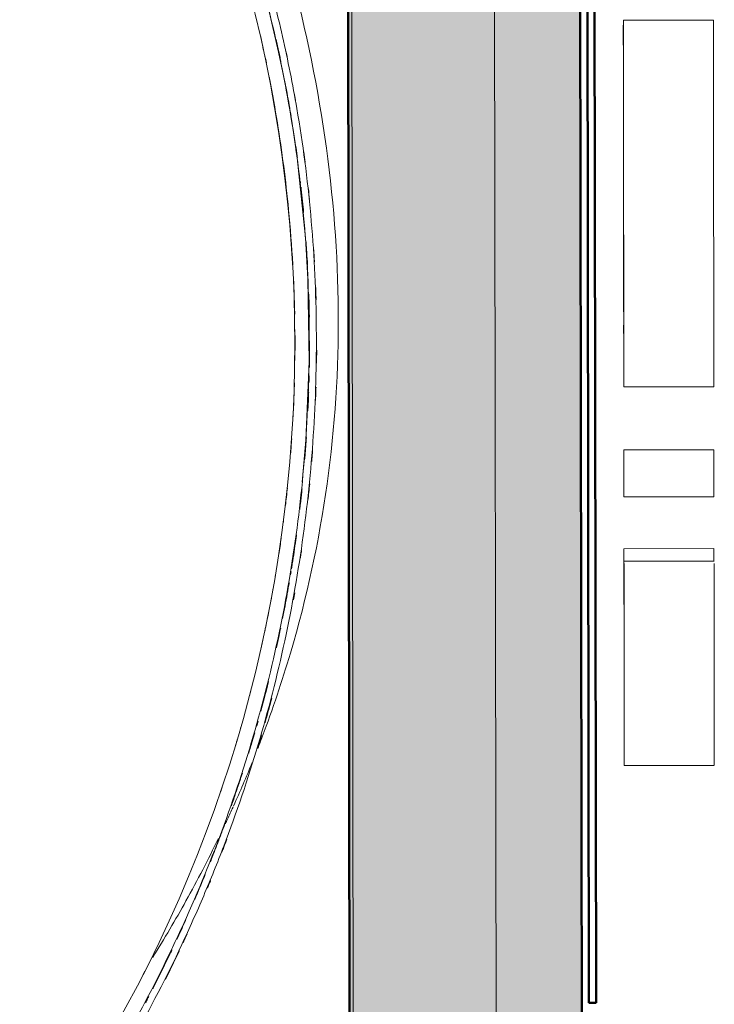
# Model space of a CAD drawing. Header units: millimetres. Extents: x -1662057 to -197461, y -941126 to 63888.
# Tile 140 of 209: x -1588125 to -1587152, y -334206 to -332827. Entities that reach past the tile are written whole.
import ezdxf

# ---------------------------------------------------------------- set-up
doc = ezdxf.new("R2010")
doc.units = ezdxf.units.MM
doc.layers.get('0').update_dxf_attribs({"linetype": 'CONTINUOUS'})
for name, color, linetype, lineweight in [('A-FLOR', 192, 'CONTINUOUS', 5), ('A-MASS', 70, 'CONTINUOUS', 5), ('A-Wall', 252, 'CONTINUOUS', 0), ('A-WALL-PATT', 111, 'CONTINUOUS', 50)]:
    doc.layers.add(name, color=color, linetype=linetype, lineweight=lineweight)

msp = doc.modelspace()

# ---------------------------------------------------------------- hatches: boundary and pattern name
at = {"layer": 'A-Wall', "true_color": 0x636466}
h = msp.add_hatch(color=251, dxfattribs=at)
h.paths.add_polyline_path([(-1587652.38315, -338040.95935), (-1587665.71133, -328816.4346), (-1587670.70781, -328818.87429), (-1587657.37963, -338043.39904)], flags=0)
h.paths.add_polyline_path([(-1587666.3701, -328360.49064), (-1587673.26983, -323585.14089), (-1587678.26631, -323587.58058), (-1587671.36658, -328362.93034)], flags=0)
at = {"layer": 'A-WALL-PATT', "true_color": 0x636466}
msp.add_hatch(color=251, dxfattribs=at).paths.add_polyline_path([(-1587332.12638, -338218.43656), (-1587353.4951, -323429.00057), (-1587473.41062, -323487.55319), (-1587452.04191, -338276.98918)], flags=0)
h = msp.add_hatch(color=251, dxfattribs=at)
h.paths.add_polyline_path([(-1587452.52394, -337943.37165), (-1587465.85212, -328718.8469), (-1587665.71133, -328816.4346), (-1587652.38315, -338040.95935)], flags=0)
h.paths.add_polyline_path([(-1587465.95784, -328645.67927), (-1587473.41062, -323487.55319), (-1587673.26983, -323585.14089), (-1587665.34929, -328359.9922), (-1587616.9848, -328336.37668)], flags=0)

# ---------------------------------------------------------------- linework, layer by layer
at = {"color": 251, "lineweight": 5, "true_color": 0x636466}
for p, q in [((-1587279.67258, -332827.8107), (-1587153.67268, -332827.6591)), ((-1587153.67262, -332827.65905), (-1587279.67252, -332827.81065)), ((-1587153.0554, -333341.23689), (-1587279.05529, -333341.3885)), ((-1587279.05508, -333341.38905), (-1587153.05518, -333341.23745)), ((-1587278.85465, -333429.44441), (-1587152.85475, -333429.29281)), ((-1587278.96196, -333495.22955), (-1587152.96206, -333495.07795)), ((-1587278.77564, -333495.10972), (-1587152.77574, -333494.95812)), ((-1587152.82681, -333567.72236), (-1587278.82671, -333567.87396)), ((-1587152.71551, -333585.3963), (-1587278.71541, -333585.5479)), ((-1587278.60663, -333668.29657), (-1587278.61622, -333664.9413)), ((-1587278.51093, -333871.58261), (-1587152.51104, -333871.43101)), ((-1587152.32289, -333871.31002), (-1587278.32279, -333871.46162))]:
    msp.add_line(p, q, dxfattribs=at)
at = {"color": 251, "lineweight": 5, "true_color": 0x636466, "flags": 128}
for points in [[(-1587776.93165, -332809.64508), (-1587762.31533, -332872.40856), (-1587756.35793, -332901.06867), (-1587750.95822, -332929.14918), (-1587748.50691, -332942.70345), (-1587744.0162, -332969.14379), (-1587736.39449, -333020.49421), (-1587724.74686, -333132.48078), (-1587721.34835, -333189.99037), (-1587719.63642, -333305.65589), (-1587724.23273, -333415.90662), (-1587728.67591, -333469.6945), (-1587729.15575, -333474.62135)], [(-1587279.04098, -333429.56423), (-1587279.01435, -333429.54711), (-1587278.98773, -333429.52999), (-1587278.96111, -333429.51287), (-1587278.9345, -333429.49576)], [(-1587278.96196, -333495.22955), (-1587279.00146, -333462.40215), (-1587279.04098, -333429.56423)], [(-1587278.85465, -333429.44441), (-1587278.81513, -333462.28591), (-1587278.77564, -333495.10972)], [(-1587152.77574, -333494.95812), (-1587152.81524, -333462.13431), (-1587152.85475, -333429.29281)], [(-1587278.80226, -333495.12685), (-1587278.82888, -333495.14396), (-1587278.8555, -333495.16108), (-1587278.88211, -333495.1782), (-1587278.90873, -333495.19531), (-1587278.93534, -333495.21243), (-1587278.96196, -333495.22955)], [(-1587152.96206, -333495.07795), (-1587152.93544, -333495.06083), (-1587152.90883, -333495.04371), (-1587152.88221, -333495.0266), (-1587152.8556, -333495.00948), (-1587152.82898, -333494.99236), (-1587152.80236, -333494.97524)], [(-1587278.82671, -333567.87396), (-1587278.82303, -333568.15757), (-1587278.80533, -333573.36663), (-1587278.78044, -333585.26298), (-1587278.75072, -333602.02734), (-1587278.71948, -333620.47457), (-1587278.68873, -333638.37383)], [(-1587152.78054, -333585.11137), (-1587152.80544, -333573.21503), (-1587152.82313, -333568.00597), (-1587152.82681, -333567.72236)], [(-1587278.77807, -333645.91), (-1587278.78601, -333638.16935), (-1587278.80955, -333613.40362), (-1587278.82585, -333592.94843), (-1587278.83104, -333584.52307)], [(-1587278.73267, -333646.26608), (-1587278.73426, -333650.1621), (-1587278.7335, -333653.0571), (-1587278.73313, -333653.87781), (-1587278.73222, -333655.64799), (-1587278.72933, -333660.35043), (-1587278.72121, -333670.75747), (-1587278.71035, -333682.36083), (-1587278.69717, -333694.99262), (-1587278.6821, -333708.48494), (-1587278.64805, -333737.37956), (-1587278.61167, -333767.70152), (-1587278.57643, -333798.10762)], [(-1587278.70165, -333653.56347), (-1587278.70795, -333650.44758), (-1587278.71897, -333646.32908)], [(-1587278.67648, -333668.5358), (-1587278.68798, -333661.39352), (-1587278.69658, -333656.37183)], [(-1587278.62804, -333665.1765), (-1587278.62914, -333668.80892), (-1587278.62824, -333671.51302), (-1587278.62695, -333673.86907), (-1587278.62425, -333678.01983), (-1587278.61707, -333687.09769), (-1587278.60773, -333697.11419), (-1587278.58374, -333719.50006), (-1587278.55456, -333744.25133), (-1587278.4897, -333797.14554)], [(-1587278.51093, -333871.58261), (-1587278.54664, -333841.97083), (-1587278.58212, -333812.61825), (-1587278.59964, -333798.12545)], [(-1587278.57643, -333798.10762), (-1587278.55565, -333798.09426), (-1587278.53517, -333798.0811), (-1587278.51462, -333798.06788)], [(-1587278.34967, -333871.47891), (-1587278.37655, -333871.49619), (-1587278.40343, -333871.51348), (-1587278.4303, -333871.53076), (-1587278.45718, -333871.54804), (-1587278.48405, -333871.56533), (-1587278.51093, -333871.58261)], [(-1587152.51104, -333871.43101), (-1587152.48415, -333871.41372), (-1587152.45728, -333871.39644), (-1587152.4304, -333871.37916), (-1587152.40353, -333871.36188), (-1587152.37665, -333871.34459), (-1587152.34977, -333871.32731)]]:
    msp.add_lwpolyline(points, dxfattribs=at)
at = {"color": 251, "lineweight": 5, "true_color": 0x636466}
msp.add_arc((-1589684.67798, -333280.75521), 1945.09839, 326.41226391, 29.68567242, dxfattribs=at)
for points, knots in [([(-1587279.64083, -332916.0938), (-1587279.64501, -332911.34667), (-1587279.65407, -332900.73825), (-1587279.66606, -332885.50474), (-1587279.67627, -332870.7954), (-1587279.68358, -332858.02497), (-1587279.68785, -332847.34162), (-1587279.68903, -332839.54978), (-1587279.68797, -332835.93502), (-1587279.68735, -332834.55322)], [1.4523531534, 1.4523531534, 1.4523531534, 1.4523531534, 1.5, 1.5625, 1.625, 1.6875, 1.75, 1.8125, 1.85714285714, 1.85714285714, 1.85714285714, 1.85714285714]), ([(-1587279.05506, -333341.38905), (-1587279.05163, -333341.38793), (-1587279.0458, -333340.55144), (-1587279.0403, -333336.85813), (-1587279.03799, -333330.76899), (-1587279.03884, -333322.42215), (-1587279.04275, -333311.92841), (-1587279.04964, -333299.39856), (-1587279.05941, -333284.94341), (-1587279.07197, -333268.67372), (-1587279.08724, -333250.70035), (-1587279.10512, -333231.13387), (-1587279.12552, -333210.08594), (-1587279.14836, -333187.66409), (-1587279.17353, -333163.99132), (-1587279.20099, -333139.13281), (-1587279.23046, -333113.36961), (-1587279.2626, -333086.17714), (-1587279.2945, -333060.0374), (-1587279.32672, -333034.47442), (-1587279.35884, -333009.78834), (-1587279.39071, -332986.07134), (-1587279.42207, -332963.47131), (-1587279.45274, -332942.12122), (-1587279.48248, -332922.15805), (-1587279.51109, -332903.71768), (-1587279.53834, -332886.93632), (-1587279.56402, -332871.95006), (-1587279.58792, -332858.89501), (-1587279.60982, -332847.9074), (-1587279.6295, -332839.12296), (-1587279.64675, -332832.6793), (-1587279.66133, -332828.71545), (-1587279.66913, -332827.81663), (-1587279.67252, -332827.81076)], [-1.9986217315, -1.9986217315, -1.9986217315, -1.9986217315, -1.9375, -1.875, -1.8125, -1.75, -1.6875, -1.625, -1.5625, -1.5, -1.4375, -1.375, -1.3125, -1.25, -1.1875, -1.125, -1.0625, -1, -0.9375, -0.875, -0.8125, -0.75, -0.6875, -0.625, -0.5625, -0.5, -0.4375, -0.375, -0.3125, -0.25, -0.1875, -0.125, -0.0625, -0.0003991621, -0.0003991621, -0.0003991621, -0.0003991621]), ([(-1587153.67262, -332827.65905), (-1587153.66923, -332827.65924), (-1587153.66143, -332828.56656), (-1587153.64686, -332832.52697), (-1587153.6296, -332838.97156), (-1587153.60992, -332847.75575), (-1587153.58802, -332858.74342), (-1587153.56412, -332871.79845), (-1587153.53844, -332886.78472), (-1587153.51119, -332903.56608), (-1587153.48258, -332922.00645), (-1587153.45284, -332941.96962), (-1587153.42217, -332963.31971), (-1587153.39081, -332985.91974), (-1587153.35895, -333009.63674), (-1587153.32682, -333034.32282), (-1587153.2946, -333059.8858), (-1587153.2627, -333086.02553), (-1587153.23056, -333113.21801), (-1587153.20109, -333138.98121), (-1587153.17363, -333163.83972), (-1587153.14846, -333187.51249), (-1587153.12562, -333209.93434), (-1587153.10522, -333230.98227), (-1587153.08734, -333250.54875), (-1587153.07207, -333268.52212), (-1587153.05951, -333284.79181), (-1587153.04974, -333299.24695), (-1587153.04285, -333311.77685), (-1587153.03894, -333322.27037), (-1587153.03809, -333330.61802), (-1587153.0404, -333336.70416), (-1587153.04589, -333340.40859), (-1587153.05176, -333341.21791), (-1587153.05516, -333341.23624)], [0.0003991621, 0.0003991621, 0.0003991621, 0.0003991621, 0.0625, 0.125, 0.1875, 0.25, 0.3125, 0.375, 0.4375, 0.5, 0.5625, 0.625, 0.6875, 0.75, 0.8125, 0.875, 0.9375, 1, 1.0625, 1.125, 1.1875, 1.25, 1.3125, 1.375, 1.4375, 1.5, 1.5625, 1.625, 1.6875, 1.75, 1.8125, 1.875, 1.9375, 1.9986217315, 1.9986217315, 1.9986217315, 1.9986217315]), ([(-1587779.49412, -332887.24703), (-1587781.98719, -332875.20229), (-1587784.84943, -332861.94588), (-1587787.88372, -332848.72705), (-1587788.16706, -332847.49917)], [0.901012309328, 0.901012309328, 0.901012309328, 0.901012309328, 0.923913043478, 0.926258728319, 0.926258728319, 0.926258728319, 0.926258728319]), ([(-1587765.84124, -332854.62411), (-1587765.18119, -332857.56272), (-1587763.30275, -332866.01521), (-1587761.01837, -332876.61905), (-1587759.41484, -332884.28376), (-1587758.97232, -332886.41654)], [-7119.7817790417, -7119.7817790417, -7119.7817790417, -7119.7817790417, -7110.8149109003, -7094.0026373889, -7087.5236836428, -7087.5236836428, -7087.5236836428, -7087.5236836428]), ([(-1587749.73875, -332881.70545), (-1587749.99986, -332880.45566), (-1587750.77538, -332876.76145), (-1587751.5615, -332873.06922), (-1587752.08624, -332870.62715)], [7090.2241391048, 7090.2241391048, 7090.2241391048, 7090.2241391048, 7094.0026373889, 7101.3949776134, 7101.3949776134, 7101.3949776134, 7101.3949776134]), ([(-1587742.43235, -333170.19483), (-1587743.88903, -333144.46705), (-1587748.98453, -333078.00873), (-1587760.10239, -332991.59674), (-1587771.00751, -332930.21844), (-1587775.0925, -332909.14604), (-1587775.2895, -332908.13396)], [0.72376738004, 0.72376738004, 0.72376738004, 0.72376738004, 0.77173913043, 0.84782608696, 0.88586956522, 0.88778922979, 0.88778922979, 0.88778922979, 0.88778922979]), ([(-1587279.58804, -332905.07172), (-1587279.58892, -332905.6389), (-1587279.59175, -332908.47421), (-1587279.59176, -332917.24005), (-1587279.58301, -332934.90816), (-1587279.56626, -332958.0395), (-1587279.54226, -332985.68316), (-1587279.51172, -333016.94967), (-1587279.47561, -333050.72026), (-1587279.43385, -333086.73186), (-1587279.39031, -333121.52798), (-1587279.34591, -333154.70495), (-1587279.3022, -333185.25779), (-1587279.26059, -333212.30641), (-1587279.22237, -333235.07249), (-1587279.18946, -333252.24574), (-1587279.16767, -333261.80946), (-1587279.15911, -333263.79784), (-1587279.15706, -333264.20979)], [0.0833333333, 0.0833333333, 0.0833333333, 0.0833333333, 0.125, 0.25, 0.375, 0.5, 0.625, 0.75, 0.875, 1, 1.125, 1.25, 1.375, 1.5, 1.625, 1.75, 1.875, 1.9166666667, 1.9166666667, 1.9166666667, 1.9166666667]), ([(-1587279.56889, -332905.23536), (-1587279.56664, -332905.81294), (-1587279.55708, -332908.65828), (-1587279.54407, -332914.07259), (-1587279.53265, -332919.5873), (-1587279.53124, -332920.27663)], [-1.91666666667, -1.91666666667, -1.91666666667, -1.91666666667, -1.875, -1.75, -1.73271024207, -1.73271024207, -1.73271024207, -1.73271024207]), ([(-1587752.25872, -332920.26227), (-1587751.64791, -332923.4904), (-1587750.00663, -332932.28598), (-1587748.1299, -332942.7423), (-1587746.87532, -332949.96908), (-1587746.58998, -332951.62559)], [-7053.3244028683, -7053.3244028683, -7053.3244028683, -7053.3244028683, -7043.565816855, -7026.7535433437, -7021.7555352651, -7021.7555352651, -7021.7555352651, -7021.7555352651]), ([(-1587738.95603, -332999.56311), (-1587738.26372, -333004.29733), (-1587737.29031, -333011.13401), (-1587736.35335, -333017.98359), (-1587736.06898, -333020.08884)], [-6973.7134668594, -6973.7134668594, -6973.7134668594, -6973.7134668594, -6959.5044492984, -6953.202796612, -6953.202796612, -6953.202796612, -6953.202796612]), ([(-1587725.10633, -333026.66857), (-1587725.72869, -333021.91063), (-1587726.51812, -333016.04791), (-1587727.33409, -333010.19465), (-1587727.489, -333009.09045)], [6945.3466848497, 6945.3466848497, 6945.3466848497, 6945.3466848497, 6959.5044492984, 6962.7973152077, 6962.7973152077, 6962.7973152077, 6962.7973152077]), ([(-1587730.9203, -333061.67851), (-1587730.81952, -333062.57408), (-1587730.09019, -333069.09728), (-1587728.83933, -333080.83913), (-1587727.77843, -333091.68951), (-1587727.29023, -333096.9065)], [-6911.7435146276, -6911.7435146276, -6911.7435146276, -6911.7435146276, -6909.0676287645, -6892.2553552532, -6876.7059444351, -6876.7059444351, -6876.7059444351, -6876.7059444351]), ([(-1587724.01247, -333136.36263), (-1587723.70707, -333140.56946), (-1587723.02363, -333150.43617), (-1587722.33016, -333161.70952), (-1587721.93484, -333168.77472), (-1587721.85734, -333170.18788)], [-6837.5217250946, -6837.5217250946, -6837.5217250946, -6837.5217250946, -6825.0062612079, -6808.1939876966, -6803.9905223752, -6803.9905223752, -6803.9905223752, -6803.9905223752]), ([(-1587712.07519, -333166.00444), (-1587712.08703, -333165.79578), (-1587712.40668, -333160.17823), (-1587712.75106, -333154.56037), (-1587713.10567, -333149.1492)], [6807.576546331, 6807.576546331, 6807.576546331, 6807.576546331, 6808.1939876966, 6824.199652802, 6824.199652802, 6824.199652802, 6824.199652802]), ([(-1587739.75223, -333239.36335), (-1587739.91889, -333231.39305), (-1587740.35098, -333215.42225), (-1587740.98088, -333199.45817), (-1587741.34599, -333191.46228)], [0.680811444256, 0.680811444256, 0.680811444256, 0.680811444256, 0.695652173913, 0.710552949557, 0.710552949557, 0.710552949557, 0.710552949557]), ([(-1587709.78003, -333219.44762), (-1587709.80831, -333218.4808), (-1587710.00795, -333211.82322), (-1587710.25754, -333204.70337), (-1587710.50234, -333198.55452), (-1587710.52088, -333198.0929)], [6754.9008215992, 6754.9008215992, 6754.9008215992, 6754.9008215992, 6757.7571671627, 6774.569440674, 6775.9341203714, 6775.9341203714, 6775.9341203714, 6775.9341203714]), ([(-1587720.03502, -333211.47279), (-1587719.97497, -333213.26659), (-1587719.73568, -333220.72231), (-1587719.45178, -333231.47992), (-1587719.27698, -333240.43745), (-1587719.22088, -333243.73797)], [-6763.0839836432, -6763.0839836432, -6763.0839836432, -6763.0839836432, -6757.7571671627, -6740.9448936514, -6731.1391136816, -6731.1391136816, -6731.1391136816, -6731.1391136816]), ([(-1587279.13367, -333252.65102), (-1587279.13243, -333257.27533), (-1587279.13201, -333262.60425), (-1587279.13634, -333264.32002), (-1587279.13755, -333264.65961)], [-0.25, -0.25, -0.25, -0.25, -0.125, -0.08333333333, -0.08333333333, -0.08333333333, -0.08333333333]), ([(-1587279.08595, -333334.82268), (-1587279.08982, -333333.48959), (-1587279.09958, -333329.81982), (-1587279.11679, -333322.2807), (-1587279.13787, -333311.82501), (-1587279.16086, -333299.35241), (-1587279.18558, -333284.96899), (-1587279.20979, -333270.0604), (-1587279.22596, -333259.66804), (-1587279.23308, -333255.01393)], [0.14285714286, 0.14285714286, 0.14285714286, 0.14285714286, 0.1875, 0.25, 0.3125, 0.375, 0.4375, 0.5, 0.54767890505, 0.54767890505, 0.54767890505, 0.54767890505]), ([(-1587718.93516, -333276.55763), (-1587718.93399, -333279.2993), (-1587718.94781, -333287.70036), (-1587719.04723, -333300.19243), (-1587719.1955, -333309.91978), (-1587719.26988, -333313.988)], [-6698.6534330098, -6698.6534330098, -6698.6534330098, -6698.6534330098, -6690.5080731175, -6673.6957996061, -6661.6067906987, -6661.6067906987, -6661.6067906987, -6661.6067906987]), ([(-1587709.16707, -333307.92745), (-1587709.13658, -333305.91921), (-1587709.05393, -333299.88164), (-1587708.99836, -333293.83699), (-1587708.97341, -333289.80485)], [6667.7595908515, 6667.7595908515, 6667.7595908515, 6667.7595908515, 6673.6957996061, 6685.6019903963, 6685.6019903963, 6685.6019903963, 6685.6019903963]), ([(-1587741.65113, -333375.00263), (-1587741.33398, -333368.52247), (-1587740.75467, -333355.33277), (-1587740.30962, -333342.13781), (-1587740.11804, -333335.42618)], [0.596617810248, 0.596617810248, 0.596617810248, 0.596617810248, 0.608695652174, 0.621195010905, 0.621195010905, 0.621195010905, 0.621195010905]), ([(-1587720.19922, -333348.5717), (-1587720.24803, -333349.94915), (-1587720.50451, -333356.98341), (-1587720.86797, -333365.70085), (-1587721.2139, -333373.04162), (-1587721.29545, -333374.72749)], [-6627.3524806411, -6627.3524806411, -6627.3524806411, -6627.3524806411, -6623.2589790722, -6606.4467055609, -6601.4343831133, -6601.4343831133, -6601.4343831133, -6601.4343831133]), ([(-1587710.63363, -333360.13313), (-1587710.53731, -333357.78177), (-1587710.29345, -333351.56516), (-1587710.07813, -333345.34643), (-1587709.95529, -333341.47972)], [6616.3031591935, 6616.3031591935, 6616.3031591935, 6616.3031591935, 6623.2589790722, 6634.6918434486, 6634.6918434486, 6634.6918434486, 6634.6918434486]), ([(-1587723.44484, -333412.05824), (-1587724.01051, -333420.52658), (-1587724.74374, -333430.55855), (-1587725.55223, -333440.59604), (-1587725.68044, -333442.16511)], [-6564.4148184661, -6564.4148184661, -6564.4148184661, -6564.4148184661, -6539.1976115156, -6534.5253579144, -6534.5253579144, -6534.5253579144, -6534.5253579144]), ([(-1587715.94891, -333445.83376), (-1587715.73876, -333443.30556), (-1587715.31926, -333438.14257), (-1587714.91959, -333432.98109), (-1587714.72077, -333430.34729)], [6531.7062016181, 6531.7062016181, 6531.7062016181, 6531.7062016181, 6539.1976115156, 6547.0043279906, 6547.0043279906, 6547.0043279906, 6547.0043279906]), ([(-1587752.69098, -333507.54596), (-1587752.20887, -333503.45447), (-1587751.2534, -333495.11808), (-1587750.35192, -333486.77568), (-1587749.90704, -333482.52779)], [0.514069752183, 0.514069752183, 0.514069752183, 0.514069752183, 0.521739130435, 0.529690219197, 0.529690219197, 0.529690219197, 0.529690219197]), ([(-1587729.52081, -333483.86125), (-1587729.66923, -333485.30872), (-1587730.40241, -333492.38376), (-1587731.46015, -333502.09084), (-1587732.41217, -333510.35123), (-1587732.72079, -333512.98324)], [-6493.0846414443, -6493.0846414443, -6493.0846414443, -6493.0846414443, -6488.7607909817, -6471.9485174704, -6464.0833504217, -6464.0833504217, -6464.0833504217, -6464.0833504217]), ([(-1587721.22468, -333500.40134), (-1587720.81443, -333496.68255), (-1587719.98117, -333488.93221), (-1587719.19295, -333481.18133), (-1587718.79488, -333477.1471)], [6477.7054967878, 6477.7054967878, 6477.7054967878, 6477.7054967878, 6488.7607909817, 6500.7461434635, 6500.7461434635, 6500.7461434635, 6500.7461434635]), ([(-1587737.1787, -333548.2871), (-1587737.51043, -333550.73807), (-1587738.61672, -333558.79875), (-1587740.57764, -333572.46266), (-1587742.62897, -333585.93118), (-1587743.87793, -333593.80872), (-1587744.24366, -333596.0894)], [-6428.8559831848, -6428.8559831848, -6428.8559831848, -6428.8559831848, -6421.5116969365, -6404.6994234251, -6387.8871499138, -6381.0342223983, -6381.0342223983, -6381.0342223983, -6381.0342223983]), ([(-1587731.76075, -333580.9438), (-1587731.40595, -333578.603), (-1587730.86961, -333575.02102), (-1587730.3429, -333571.43639), (-1587730.16164, -333570.19456)], [6397.7031534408, 6397.7031534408, 6397.7031534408, 6397.7031534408, 6404.6994234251, 6408.4066655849, 6408.4066655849, 6408.4066655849, 6408.4066655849]), ([(-1587278.68873, -333638.37383), (-1587278.69399, -333632.49796), (-1587278.70331, -333621.71577), (-1587278.71355, -333608.4673), (-1587278.71928, -333599.3262), (-1587278.72107, -333594.98052), (-1587278.7215, -333593.46761)], [0, 0, 0, 0, 0.125, 0.25, 0.375, 0.45756322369, 0.45756322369, 0.45756322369, 0.45756322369]), ([(-1587278.70082, -333588.62797), (-1587278.69808, -333589.52156), (-1587278.69026, -333592.34401), (-1587278.67606, -333598.56791), (-1587278.65842, -333607.8011), (-1587278.63932, -333619.07755), (-1587278.61891, -333632.29405), (-1587278.59727, -333647.35278), (-1587278.57447, -333664.18673), (-1587278.55069, -333682.60034), (-1587278.52569, -333702.88138), (-1587278.50077, -333723.51291), (-1587278.47588, -333744.1049), (-1587278.45093, -333764.81897), (-1587278.42586, -333785.66892), (-1587278.40059, -333806.70817), (-1587278.37505, -333827.97952), (-1587278.34917, -333849.52861), (-1587278.33164, -333864.10977), (-1587278.32279, -333871.46162)], [0.9230769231, 0.9230769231, 0.9230769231, 0.9230769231, 1, 1.125, 1.25, 1.375, 1.5, 1.625, 1.75, 1.875, 2, 2.125, 2.25, 2.375, 2.5, 2.625, 2.75, 2.875, 3, 3, 3, 3]), ([(-1587152.32289, -333871.31002), (-1587152.33174, -333863.95817), (-1587152.34927, -333849.37701), (-1587152.37515, -333827.82792), (-1587152.40069, -333806.55657), (-1587152.42596, -333785.51732), (-1587152.45103, -333764.66736), (-1587152.47598, -333743.9533), (-1587152.50087, -333723.36131), (-1587152.52579, -333702.72978), (-1587152.55079, -333682.44874), (-1587152.57457, -333664.03512), (-1587152.59737, -333647.20118), (-1587152.61902, -333632.14244), (-1587152.63942, -333618.92595), (-1587152.65852, -333607.6495), (-1587152.67616, -333598.41631), (-1587152.69036, -333592.19241), (-1587152.69818, -333589.36996), (-1587152.70092, -333588.47637)], [-3, -3, -3, -3, -2.875, -2.75, -2.625, -2.5, -2.375, -2.25, -2.125, -2, -1.875, -1.75, -1.625, -1.5, -1.375, -1.25, -1.125, -1, -0.9230769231, -0.9230769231, -0.9230769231, -0.9230769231]), ([(-1587773.19394, -333641.34033), (-1587772.72279, -333638.84775), (-1587771.57474, -333632.70842), (-1587770.45623, -333626.56362), (-1587769.80244, -333622.91268)], [0.430060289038, 0.430060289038, 0.430060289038, 0.430060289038, 0.434782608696, 0.441687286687, 0.441687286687, 0.441687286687, 0.441687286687]), ([(-1587747.44874, -333615.45543), (-1587747.86511, -333617.89502), (-1587749.24918, -333625.91217), (-1587751.68424, -333639.50638), (-1587754.36157, -333653.73335), (-1587756.05072, -333662.38106), (-1587756.66232, -333665.4717)], [-6361.6125779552, -6361.6125779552, -6361.6125779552, -6361.6125779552, -6354.2626028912, -6337.4503293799, -6320.6380558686, -6311.2819778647, -6311.2819778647, -6311.2819778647, -6311.2819778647]), ([(-1587776.64028, -333658.64384), (-1587778.03632, -333665.69271), (-1587779.73979, -333674.05062), (-1587781.49814, -333682.39685), (-1587781.77654, -333683.71156)], [-665.0467556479, -665.0467556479, -665.0467556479, -665.0467556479, -646.1820895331, -642.6539713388, -642.6539713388, -642.6539713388, -642.6539713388]), ([(-1587759.39487, -333679.02381), (-1587760.11252, -333682.518), (-1587761.9954, -333691.55735), (-1587763.97356, -333700.71938), (-1587765.22499, -333706.3896), (-1587765.25529, -333706.52679)], [-6297.6006245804, -6297.6006245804, -6297.6006245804, -6297.6006245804, -6287.013508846, -6270.2012353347, -6269.78435448, -6269.78435448, -6269.78435448, -6269.78435448]), ([(-1587787.00468, -333707.99809), (-1587786.59256, -333706.17041), (-1587785.74107, -333702.36869), (-1587784.90101, -333698.56442), (-1587784.46801, -333696.58898)], [0.387816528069, 0.387816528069, 0.387816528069, 0.387816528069, 0.3913043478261, 0.3950691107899, 0.3950691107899, 0.3950691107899, 0.3950691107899]), ([(-1587776.38022, -333753.99817), (-1587776.52502, -333754.58208), (-1587778.03702, -333760.66655), (-1587779.72626, -333767.32232), (-1587781.29774, -333773.38725), (-1587781.44823, -333773.96692)], [-6221.5488555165, -6221.5488555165, -6221.5488555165, -6221.5488555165, -6219.7644148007, -6202.9521412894, -6201.1752309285, -6201.1752309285, -6201.1752309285, -6201.1752309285]), ([(-1587803.3724, -333775.02908), (-1587802.98584, -333773.55945), (-1587802.25765, -333770.77773), (-1587801.53561, -333767.9944), (-1587801.19652, -333766.68164)], [0.3449971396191, 0.3449971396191, 0.3449971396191, 0.3449971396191, 0.3478260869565, 0.3503501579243, 0.3503501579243, 0.3503501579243, 0.3503501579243]), ([(-1587781.62378, -333774.6426), (-1587782.84041, -333779.32172), (-1587784.68653, -333786.31154), (-1587786.5718, -333793.28782), (-1587787.20073, -333795.59773)], [-6200.4847763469, -6200.4847763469, -6200.4847763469, -6200.4847763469, -6186.1398677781, -6179.0334603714, -6179.0334603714, -6179.0334603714, -6179.0334603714]), ([(-1587781.35372, -333811.98396), (-1587780.95662, -333810.56749), (-1587779.0301, -333803.66474), (-1587775.86201, -333792.0608), (-1587773.16426, -333781.84627), (-1587771.93908, -333777.13401)], [6164.9853659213, 6164.9853659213, 6164.9853659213, 6164.9853659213, 6169.3275942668, 6186.1398677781, 6200.5101719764, 6200.5101719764, 6200.5101719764, 6200.5101719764]), ([(-1587795.6332, -333825.59476), (-1587796.80606, -333829.63987), (-1587799.5866, -333839.11259), (-1587802.45941, -333848.6261), (-1587804.13707, -333854.09425), (-1587804.15338, -333854.14741)], [-6148.2072374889, -6148.2072374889, -6148.2072374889, -6148.2072374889, -6135.7030472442, -6118.8907737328, -6118.7257274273, -6118.7257274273, -6118.7257274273, -6118.7257274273]), ([(-1587790.91121, -333844.94004), (-1587790.47441, -333843.48264), (-1587788.84046, -333838.00732), (-1587787.23184, -333832.52781), (-1587786.06444, -333828.50251)], [6131.2113407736, 6131.2113407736, 6131.2113407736, 6131.2113407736, 6135.7030472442, 6148.0814903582, 6148.0814903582, 6148.0814903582, 6148.0814903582]), ([(-1587822.64215, -333843.2237), (-1587822.12503, -333841.51316), (-1587821.20064, -333838.44021), (-1587820.28387, -333835.36503), (-1587819.87912, -333834.0019)], [0.3010214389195, 0.3010214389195, 0.3010214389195, 0.3010214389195, 0.304347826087, 0.3069947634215, 0.3069947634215, 0.3069947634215, 0.3069947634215]), ([(-1587813.08044, -333882.46428), (-1587813.50194, -333883.76652), (-1587815.67278, -333890.44955), (-1587818.5721, -333899.21528), (-1587821.08806, -333906.67113), (-1587821.79844, -333908.76465)], [-6089.3329638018, -6089.3329638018, -6089.3329638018, -6089.3329638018, -6085.2662267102, -6068.4539531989, -6061.8856200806, -6061.8856200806, -6061.8856200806, -6061.8856200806]), ([(-1587843.53642, -333908.2029), (-1587843.15414, -333907.08194), (-1587842.45641, -333905.02985), (-1587841.76209, -333902.97653), (-1587841.44788, -333902.04496)], [0.2586642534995, 0.2586642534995, 0.2586642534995, 0.2586642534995, 0.2608695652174, 0.2627000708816, 0.2627000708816, 0.2627000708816, 0.2627000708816]), ([(-1587822.47486, -333910.75467), (-1587823.36043, -333913.35543), (-1587825.33512, -333919.11544), (-1587827.3358, -333924.86544), (-1587828.44122, -333928.01693)], [-6059.804098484, -6059.804098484, -6059.804098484, -6059.804098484, -6051.6416796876, -6041.7146599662, -6041.7146599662, -6041.7146599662, -6041.7146599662]), ([(-1587837.51617, -333953.34265), (-1587839.11566, -333957.71414), (-1587842.69439, -333967.39163), (-1587848.33991, -333982.3068), (-1587853.49381, -333995.59058), (-1587856.6598, -334003.60086), (-1587857.75383, -334006.35153)], [-6015.0416261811, -6015.0416261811, -6015.0416261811, -6015.0416261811, -6001.2048591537, -5984.3925856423, -5967.580312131, -5958.7793115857, -5958.7793115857, -5958.7793115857, -5958.7793115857]), ([(-1587841.69997, -333992.82212), (-1587840.80366, -333990.50841), (-1587838.46933, -333984.45011), (-1587836.16296, -333978.37899), (-1587834.7482, -333974.62152)], [5977.0421121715, 5977.0421121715, 5977.0421121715, 5977.0421121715, 5984.3925856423, 5996.2771564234, 5996.2771564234, 5996.2771564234, 5996.2771564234]), ([(-1587865.03455, -334024.40874), (-1587865.73847, -334026.13116), (-1587870.50738, -334037.75554), (-1587875.37727, -334049.32591), (-1587879.60791, -334059.16394)], [-5939.4874011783, -5939.4874011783, -5939.4874011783, -5939.4874011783, -5933.9557651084, -5902.1312625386, -5902.1312625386, -5902.1312625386, -5902.1312625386]), ([(-1587862.03944, -334043.34328), (-1587860.65342, -334040.02649), (-1587859.14589, -334036.39255), (-1587857.64821, -334032.75331), (-1587857.51908, -334032.43932)], [5923.314847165, 5923.314847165, 5923.314847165, 5923.314847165, 5933.9557651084, 5934.9603880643, 5934.9603880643, 5934.9603880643, 5934.9603880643]), ([(-1587892.19921, -334087.84805), (-1587892.80747, -334089.2059), (-1587895.73701, -334095.72695), (-1587899.89824, -334104.86329), (-1587903.49165, -334112.62525), (-1587904.71404, -334115.25123)], [-5871.1247290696, -5871.1247290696, -5871.1247290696, -5871.1247290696, -5866.7066710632, -5849.8943975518, -5841.2869174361, -5841.2869174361, -5841.2869174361, -5841.2869174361]), ([(-1587895.83174, -334119.86564), (-1587894.54166, -334117.09576), (-1587892.67223, -334113.0588), (-1587890.81582, -334109.01604), (-1587890.23557, -334107.74907)], [5840.8579033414, 5840.8579033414, 5840.8579033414, 5840.8579033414, 5849.8943975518, 5854.0160159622, 5854.0160159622, 5854.0160159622, 5854.0160159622]), ([(-1587911.50449, -334129.69314), (-1587912.83455, -334132.49388), (-1587916.60892, -334140.3958), (-1587922.89174, -334153.33703), (-1587930.41429, -334168.51309), (-1587935.55536, -334178.67385), (-1587938.17382, -334183.79541), (-1587938.23334, -334183.9118)], [-5825.4818881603, -5825.4818881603, -5825.4818881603, -5825.4818881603, -5816.2698505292, -5799.4575770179, -5782.6453035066, -5765.8330299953, -5765.4420333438, -5765.4420333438, -5765.4420333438, -5765.4420333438]), ([(-1587920.55218, -334171.09835), (-1587918.33197, -334166.65388), (-1587913.60799, -334157.11154), (-1587907.14645, -334143.80219), (-1587902.91085, -334134.91745), (-1587901.13313, -334131.15954)], [5784.7171847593, 5784.7171847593, 5784.7171847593, 5784.7171847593, 5799.4575770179, 5816.2698505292, 5828.5608761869, 5828.5608761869, 5828.5608761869, 5828.5608761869]), ([(-1587952.43889, -334165.5827), (-1587951.97794, -334164.67052), (-1587951.02325, -334162.77811), (-1587950.07144, -334160.88516), (-1587949.57926, -334159.90464)], [0.085056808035, 0.085056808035, 0.085056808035, 0.085056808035, 0.0869565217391, 0.0889972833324, 0.0889972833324, 0.0889972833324, 0.0889972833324]), ([(-1587943.91086, -334194.93175), (-1587944.53384, -334196.132), (-1587946.10283, -334199.14758), (-1587947.67815, -334202.15703), (-1587948.62901, -334203.96693)], [-5753.0724097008, -5753.0724097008, -5753.0724097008, -5753.0724097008, -5749.020756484, -5742.8845871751, -5742.8845871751, -5742.8845871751, -5742.8845871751])]:
    msp.add_open_spline(points, degree=3, knots=knots, dxfattribs=at)
for points in [[(-1587784.20433, -332866.49941), (-1587784.04562, -332867.22756), (-1587783.88731, -332867.9558), (-1587783.72943, -332868.68413)], [(-1587753.39675, -332914.29857), (-1587753.21694, -332915.23298), (-1587753.03778, -332916.16764), (-1587752.85929, -332917.10253)], [(-1587738.5435, -332939.59687), (-1587739.14039, -332936.24025), (-1587739.74628, -332932.8843), (-1587740.36109, -332929.52912)], [(-1587746.38147, -332952.8384), (-1587745.90375, -332955.62246), (-1587745.4321, -332958.40794), (-1587744.9663, -332961.19619)], [(-1587731.80217, -333053.98394), (-1587731.71987, -333054.68924), (-1587731.63797, -333055.39457), (-1587731.55646, -333056.09996)], [(-1587718.99993, -333078.99243), (-1587719.52227, -333073.90402), (-1587720.06526, -333068.81698), (-1587720.62853, -333063.7345)], [(-1587739.47827, -333304.19363), (-1587739.29773, -333289.69495), (-1587739.27914, -333275.19421), (-1587739.42295, -333260.69513)], [(-1587719.51602, -333325.61026), (-1587719.59453, -333328.87201), (-1587719.68096, -333332.1339), (-1587719.77528, -333335.39577)], [(-1587742.19431, -333381.57552), (-1587742.23586, -333382.37616), (-1587742.27792, -333383.17678), (-1587742.32047, -333383.97737)], [(-1587745.56796, -333435.62288), (-1587744.98964, -333428.42178), (-1587744.45145, -333421.21746), (-1587743.95341, -333414.01037)], [(-1587755.46917, -333528.86969), (-1587755.58039, -333529.73445), (-1587755.69219, -333530.59913), (-1587755.80457, -333531.46374)], [(-1587762.00378, -333576.08002), (-1587760.85079, -333568.59403), (-1587759.74146, -333561.10131), (-1587758.67587, -333553.60238)], [(-1587766.74744, -333604.71523), (-1587766.92606, -333605.77272), (-1587767.10556, -333606.83006), (-1587767.28593, -333607.88725)], [(-1587744.86374, -333599.93193), (-1587745.10301, -333601.40536), (-1587745.34395, -333602.87842), (-1587745.58652, -333604.35091)], [(-1587741.56929, -333639.64957), (-1587740.96705, -333636.35429), (-1587740.37323, -333633.057), (-1587739.78803, -333629.75895)], [(-1587777.53703, -333663.60554), (-1587777.04739, -333661.17091), (-1587776.56241, -333658.73534), (-1587776.08209, -333656.29886)], [(-1587815.468, -333818.77177), (-1587815.70446, -333819.59328), (-1587815.94145, -333820.41462), (-1587816.17899, -333821.23581)], [(-1587790.97365, -333809.25307), (-1587791.6727, -333811.7468), (-1587792.37689, -333814.23929), (-1587793.08605, -333816.72999)]]:
    msp.add_open_spline(points, degree=3, dxfattribs=at)
at = {"layer": 'A-FLOR', "color": 251, "true_color": 0x636466}
for points, knots in [([(-1591017.83728, -329285.62038), (-1590998.24463, -329310.71885), (-1590958.28848, -329360.39261), (-1590896.11048, -329433.36784), (-1590842.25393, -329492.8156), (-1590798.06989, -329539.6176), (-1590764.49037, -329574.39466), (-1590730.42097, -329608.82322), (-1590695.82149, -329642.88327), (-1590660.77534, -329676.61632), (-1590625.36653, -329710.06414), (-1590589.55308, -329743.20587), (-1590553.29307, -329776.02063), (-1590516.67037, -329808.55015), (-1590479.76887, -329840.83616), (-1590442.54662, -329872.8578), (-1590404.96169, -329904.5942), (-1590367.09796, -329936.08708), (-1590329.03931, -329967.37818), (-1590290.7438, -329998.44663), (-1590252.16948, -330029.27156), (-1590213.40025, -330059.89471), (-1590174.51999, -330090.35779), (-1590135.48674, -330120.63994), (-1590096.25858, -330150.72031), (-1590056.91939, -330180.64061), (-1590017.55305, -330210.44257), (-1589978.11761, -330240.10533), (-1589938.57114, -330269.60803), (-1589898.99752, -330298.99238), (-1589859.48063, -330328.30012), (-1589819.97854, -330357.51038), (-1589780.44929, -330386.6023), (-1589740.97678, -330415.6176), (-1589701.64489, -330444.59801), (-1589662.41167, -330473.52267), (-1589623.23519, -330502.37071), (-1589584.19932, -330531.18385), (-1589545.38795, -330560.00383), (-1589506.75916, -330588.80979), (-1589468.27093, -330617.58082), (-1589430.00738, -330646.3588), (-1589392.05155, -330675.1849), (-1589354.36467, -330704.04033), (-1589316.90407, -330732.90362), (-1589279.74968, -330761.81446), (-1589230.72291, -330800.47397), (-1589170.30751, -330848.97985), (-1589075.55861, -330926.95069), (-1588961.00452, -331025.23373), (-1588829.69843, -331144.25469), (-1588704.73699, -331264.28595), (-1588586.24222, -331385.21396), (-1588437.05687, -331547.51074), (-1588301.35225, -331711.18633), (-1588179.67072, -331875.8227), (-1588095.55656, -331999.67576), (-1588018.72488, -332123.80003), (-1587926.17329, -332289.52125), (-1587829.36751, -332496.82794), (-1587744.49846, -332745.00768), (-1587692.01125, -332991.76255), (-1587672.98987, -333236.25599), (-1587688.51826, -333477.65139), (-1587731.1534, -333675.53543), (-1587772.34915, -333797.96129), (-1587789.33158, -333842.14502), (-1587791.45712, -333847.59065)], [0, 0, 0, 0, 0.00806451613, 0.01612903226, 0.02419354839, 0.02822580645, 0.03225806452, 0.03629032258, 0.04032258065, 0.04435483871, 0.04838709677, 0.05241935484, 0.0564516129, 0.06048387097, 0.06451612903, 0.0685483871, 0.07258064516, 0.07661290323, 0.08064516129, 0.08467741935, 0.08870967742, 0.09274193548, 0.09677419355, 0.10080645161, 0.10483870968, 0.10887096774, 0.11290322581, 0.11693548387, 0.12096774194, 0.125, 0.12903225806, 0.13306451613, 0.13709677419, 0.14112903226, 0.14516129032, 0.14919354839, 0.15322580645, 0.15725806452, 0.16129032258, 0.16532258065, 0.16935483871, 0.17338709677, 0.17741935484, 0.1814516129, 0.18548387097, 0.18951612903, 0.1935483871, 0.20161290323, 0.20967741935, 0.22580645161, 0.24193548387, 0.25806451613, 0.27419354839, 0.29032258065, 0.32258064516, 0.33870967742, 0.35483870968, 0.37096774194, 0.38709677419, 0.41935483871, 0.45161290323, 0.48387096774, 0.51612903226, 0.54838709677, 0.58064516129, 0.59677419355, 0.5990435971, 0.5990435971, 0.5990435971, 0.5990435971]), ([(-1587791.45712, -333847.59065), (-1587789.33158, -333842.14502), (-1587772.34915, -333797.96129), (-1587731.1534, -333675.53543), (-1587688.51826, -333477.65139), (-1587672.98987, -333236.25599), (-1587692.01125, -332991.76255), (-1587744.49846, -332745.00768), (-1587829.36751, -332496.82794), (-1587926.17329, -332289.52125), (-1588018.72488, -332123.80003), (-1588095.55656, -331999.67576), (-1588179.67072, -331875.8227), (-1588301.35225, -331711.18633), (-1588437.05687, -331547.51074), (-1588586.24222, -331385.21396), (-1588704.73699, -331264.28595), (-1588829.69843, -331144.25469), (-1588961.00452, -331025.23373), (-1589075.55861, -330926.95069), (-1589170.30751, -330848.97985), (-1589230.72291, -330800.47397), (-1589279.74968, -330761.81446), (-1589316.90407, -330732.90362), (-1589354.36467, -330704.04033), (-1589392.05155, -330675.1849), (-1589430.00738, -330646.3588), (-1589468.27093, -330617.58082), (-1589506.75916, -330588.80979), (-1589545.38795, -330560.00383), (-1589584.19932, -330531.18385), (-1589623.23519, -330502.37071), (-1589662.41167, -330473.52267), (-1589701.64489, -330444.59801), (-1589740.97678, -330415.6176), (-1589780.44929, -330386.6023), (-1589819.97854, -330357.51038), (-1589859.48063, -330328.30012), (-1589898.99752, -330298.99238), (-1589938.57114, -330269.60803), (-1589978.11761, -330240.10533), (-1590017.55305, -330210.44257), (-1590056.91939, -330180.64061), (-1590096.25858, -330150.72031), (-1590135.48674, -330120.63994), (-1590174.51999, -330090.35779), (-1590213.40025, -330059.89471), (-1590252.16948, -330029.27156), (-1590290.7438, -329998.44663), (-1590329.03931, -329967.37818), (-1590367.09796, -329936.08708), (-1590404.96169, -329904.5942), (-1590442.54662, -329872.8578), (-1590479.76887, -329840.83616), (-1590516.67037, -329808.55015), (-1590553.29307, -329776.02063), (-1590589.55308, -329743.20587), (-1590625.36653, -329710.06414), (-1590660.77534, -329676.61632), (-1590695.82149, -329642.88327), (-1590730.42097, -329608.82322), (-1590764.49037, -329574.39466), (-1590798.06989, -329539.6176), (-1590842.25393, -329492.8156), (-1590896.11048, -329433.36784), (-1590958.28848, -329360.39261), (-1590998.24463, -329310.71885), (-1591017.83728, -329285.62038)], [-0.5990435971, -0.5990435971, -0.5990435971, -0.5990435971, -0.59677419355, -0.58064516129, -0.54838709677, -0.51612903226, -0.48387096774, -0.45161290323, -0.41935483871, -0.38709677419, -0.37096774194, -0.35483870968, -0.33870967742, -0.32258064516, -0.29032258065, -0.27419354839, -0.25806451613, -0.24193548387, -0.22580645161, -0.20967741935, -0.20161290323, -0.1935483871, -0.18951612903, -0.18548387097, -0.1814516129, -0.17741935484, -0.17338709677, -0.16935483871, -0.16532258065, -0.16129032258, -0.15725806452, -0.15322580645, -0.14919354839, -0.14516129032, -0.14112903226, -0.13709677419, -0.13306451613, -0.12903225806, -0.125, -0.12096774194, -0.11693548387, -0.11290322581, -0.10887096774, -0.10483870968, -0.10080645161, -0.09677419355, -0.09274193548, -0.08870967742, -0.08467741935, -0.08064516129, -0.07661290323, -0.07258064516, -0.0685483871, -0.06451612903, -0.06048387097, -0.0564516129, -0.05241935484, -0.04838709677, -0.04435483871, -0.04032258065, -0.03629032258, -0.03225806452, -0.02822580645, -0.02419354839, -0.01612903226, -0.00806451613, 0, 0, 0, 0]), ([(-1587826.17039, -333930.07991), (-1587828.70029, -333935.68063), (-1587832.20683, -333943.33538), (-1587835.77613, -333950.98082), (-1587836.74073, -333953.03659)], [0.610549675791, 0.610549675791, 0.610549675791, 0.610549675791, 0.6129032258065, 0.613769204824, 0.613769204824, 0.613769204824, 0.613769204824]), ([(-1587836.74073, -333953.03659), (-1587835.77613, -333950.98082), (-1587832.20683, -333943.33538), (-1587828.70029, -333935.68063), (-1587826.17039, -333930.07991)], [-0.613769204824, -0.613769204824, -0.613769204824, -0.613769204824, -0.6129032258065, -0.610549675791, -0.610549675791, -0.610549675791, -0.610549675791]), ([(-1587846.57579, -333973.64884), (-1587860.78438, -334002.93877), (-1587889.76098, -334058.7389), (-1587922.17955, -334113.99877), (-1587938.45466, -334140.26104)], [0.616666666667, 0.616666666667, 0.616666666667, 0.616666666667, 0.629032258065, 0.64033722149, 0.64033722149, 0.64033722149, 0.64033722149]), ([(-1587938.45466, -334140.26104), (-1587922.17955, -334113.99877), (-1587889.76098, -334058.7389), (-1587860.78438, -334002.93877), (-1587846.57579, -333973.64884)], [-0.64033722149, -0.64033722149, -0.64033722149, -0.64033722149, -0.629032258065, -0.616666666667, -0.616666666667, -0.616666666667, -0.616666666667])]:
    msp.add_open_spline(points, degree=3, knots=knots, dxfattribs=at)
for points in [[(-1587799.30992, -333867.34339), (-1587807.56607, -333887.73846), (-1587816.25696, -333908.07174), (-1587825.38589, -333928.34064)], [(-1587825.38589, -333928.34064), (-1587816.25696, -333908.07174), (-1587807.56607, -333887.73846), (-1587799.30992, -333867.34339)]]:
    msp.add_open_spline(points, degree=3, dxfattribs=at)
at = {"layer": 'A-MASS', "color": 251, "lineweight": 18, "true_color": 0x636466}
for points, knots in [([(-1589847.68782, -335250.44754), (-1589797.81931, -335254.53625), (-1589697.85408, -335258.91903), (-1589547.77538, -335254.06311), (-1589398.51058, -335237.9089), (-1589250.85846, -335210.70087), (-1589105.71183, -335172.22657), (-1588964.12088, -335122.23621), (-1588826.60295, -335062.05542), (-1588692.90204, -334993.8652), (-1588563.61547, -334917.57043), (-1588440.68893, -334831.28338), (-1588326.17703, -334734.05107), (-1588222.0178, -334625.80907), (-1588128.57257, -334508.26485), (-1588043.26369, -334384.78311), (-1587965.21829, -334256.61619), (-1587907.69018, -334145.47807), (-1587866.77299, -334054.15431), (-1587829.3342, -333961.38914), (-1587789.10292, -333842.92508), (-1587751.84291, -333697.46062), (-1587725.98531, -333549.56038), (-1587711.33814, -333400.14769), (-1587707.73306, -333250.04105), (-1587715.39115, -333100.10335), (-1587732.79507, -332966.71354), (-1587756.03334, -332850.18691), (-1587781.47319, -332750.18343), (-1587811.8694, -332651.58874), (-1587847.16536, -332554.52263), (-1587887.50126, -332459.41332), (-1587932.89835, -332366.85765), (-1587983.19331, -332276.93576), (-1588019.78772, -332218.71831), (-1588038.84896, -332190.0413)], [0, 0, 0, 0, 0.0338983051, 0.0677966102, 0.1016949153, 0.1355932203, 0.1694915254, 0.2033898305, 0.2372881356, 0.2711864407, 0.3050847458, 0.3389830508, 0.3728813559, 0.406779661, 0.4406779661, 0.4745762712, 0.5084745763, 0.5423728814, 0.5593220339, 0.5762711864, 0.6101694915, 0.6440677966, 0.6779661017, 0.7118644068, 0.7457627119, 0.7796610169, 0.813559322, 0.8368644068, 0.8601694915, 0.8834745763, 0.906779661, 0.9300847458, 0.9533898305, 0.9766949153, 1, 1, 1, 1]), ([(-1588047.17249, -332195.58378), (-1588033.39181, -332216.31448), (-1588006.62784, -332258.25348), (-1587956.20595, -332344.08561), (-1587899.47263, -332454.79393), (-1587842.20226, -332592.81935), (-1587795.33272, -332734.71181), (-1587758.78857, -332879.5358), (-1587733.52568, -333026.78811), (-1587720.11799, -333175.57497), (-1587718.16094, -333324.94711), (-1587727.24153, -333474.04488), (-1587747.36072, -333622.06393), (-1587778.76392, -333768.1238), (-1587821.40617, -333911.3013), (-1587874.69198, -334050.81372), (-1587938.39355, -334186.05761), (-1587999.59866, -334294.51764), (-1588052.54767, -334378.74323), (-1588094.09025, -334440.71263), (-1588137.49953, -334501.40284), (-1588182.93648, -334560.58812), (-1588230.75663, -334617.90042), (-1588298.02715, -334691.27905), (-1588388.84654, -334776.53673), (-1588507.23233, -334867.75021), (-1588632.98522, -334948.40058), (-1588764.00093, -335020.07216), (-1588898.91012, -335084.10506), (-1589023.29666, -335133.45757), (-1589135.82766, -335169.70972), (-1589235.13488, -335195.79571), (-1589335.66952, -335216.55731), (-1589470.96968, -335237.27835), (-1589607.59801, -335247.55019), (-1589744.50206, -335247.0834), (-1589812.81223, -335243.27434), (-1589846.92298, -335240.47666)], [0, 0, 0, 0, 0.0169491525, 0.0338983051, 0.0677966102, 0.1016949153, 0.1355932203, 0.1694915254, 0.2033898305, 0.2372881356, 0.2711864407, 0.3050847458, 0.3389830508, 0.3728813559, 0.406779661, 0.4406779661, 0.4745762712, 0.5084745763, 0.5254237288, 0.5423728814, 0.5593220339, 0.5762711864, 0.593220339, 0.6101694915, 0.6440677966, 0.6779661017, 0.7118644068, 0.7457627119, 0.7796610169, 0.813559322, 0.8368644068, 0.8601694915, 0.8834745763, 0.906779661, 0.9533898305, 0.9766949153, 1, 1, 1, 1])]:
    msp.add_open_spline(points, degree=3, knots=knots, dxfattribs=at)
at = {"layer": 'A-Wall', "color": 251, "lineweight": 50, "true_color": 0x636466}
for p, q in [((-1587331.93196, -338352.99563), (-1587356.94816, -321039.11524)), ((-1587670.70781, -328818.87429), (-1587657.38766, -338037.83875)), ((-1587331.07789, -332023.33396), (-1587327.92698, -334204.18358)), ((-1587321.0779, -332023.31951), (-1587317.92699, -334204.16913)), ((-1587317.92699, -334204.16913), (-1587327.92698, -334204.18358))]:
    msp.add_line(p, q, dxfattribs=at)
at = {"layer": 'A-Wall', "color": 251, "lineweight": 5, "true_color": 0x636466}
for p, q in [((-1587452.53197, -337937.81136), (-1587465.85212, -328718.8469)), ((-1587465.85212, -328718.8469), (-1587452.53197, -337937.81136)), ((-1587665.71133, -328816.4346), (-1587652.38315, -338040.95935))]:
    msp.add_line(p, q, dxfattribs=at)

doc.saveas('drawing.dxf')
